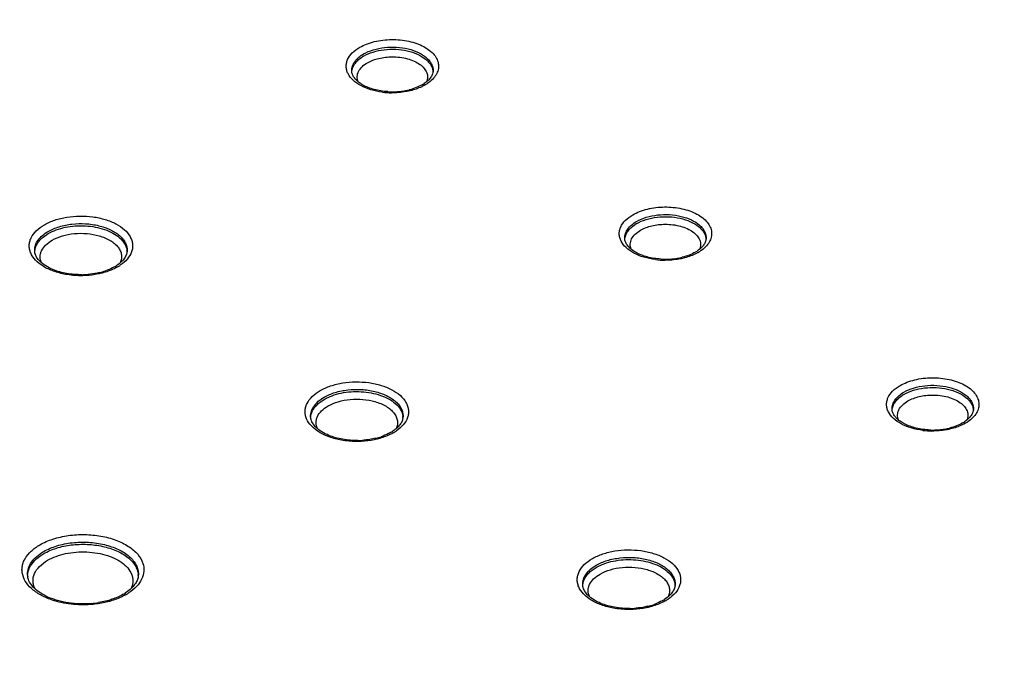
# Model space of a CAD drawing. Header units: inches. Extents: x 0 to 34, y 0 to 22.
# Tile 40 of 62: x 27.212 to 27.84, y 17.211 to 17.619. Entities that reach past the tile are written whole.
import ezdxf

# ---------------------------------------------------------------- set-up
doc = ezdxf.new("R2010")
doc.units = ezdxf.units.IN
doc.header["$LTSCALE"] = 1.87
doc.header["$MEASUREMENT"] = 0
doc.layers.get('0').update_dxf_attribs({"linetype": 'CONTINUOUS'})

msp = doc.modelspace()

# ---------------------------------------------------------------- linework, layer by layer
at = {"color": 7, "linetype": 'CONTINUOUS'}
for p, q in [((27.42371, 17.5847), (27.42356, 17.58598)), ((27.22671, 17.47987), (27.22993, 17.48207)), ((27.59795, 17.47776), (27.59779, 17.47904)), ((27.22141, 17.46985), (27.22127, 17.47119)), ((27.40278, 17.37399), (27.40599, 17.37619)), ((27.76853, 17.36871), (27.76837, 17.36999)), ((27.39748, 17.36397), (27.39733, 17.36531)), ((27.57641, 17.2667), (27.57962, 17.2689)), ((27.28142, 17.25417), (27.279, 17.25244)), ((27.57111, 17.25669), (27.57096, 17.25802))]:
    msp.add_line(p, q, dxfattribs=at)
for centre, radius, start, end in [((27.44264, 17.5755), 0.02295, 119.95788, 123.5749), ((27.4504, 17.61388), 0.04122, 279.23097, 283.87675), ((27.45735, 17.59666), 0.02257, 299.95606, 303.50665), ((27.45742, 17.5994), 0.02593, 299.95055, 303.88572), ((27.44951, 17.62236), 0.0504, 262.7672, 269.47255), ((27.44954, 17.61987), 0.04727, 266.39091, 270.65696), ((27.44954, 17.61955), 0.04695, 270.66008, 274.94158), ((27.44971, 17.61786), 0.04526, 274.91306, 279.28301), ((27.61688, 17.46856), 0.02295, 119.95788, 123.5749), ((27.27038, 17.47004), 0.00986, 2.61176, 6.66558), ((27.63159, 17.48972), 0.02257, 299.95606, 303.50665), ((27.63166, 17.49246), 0.02593, 299.95055, 303.88572), ((27.25942, 17.48333), 0.02588, 299.96736, 303.07238), ((27.2596, 17.4859), 0.02905, 299.95135, 303.84289), ((27.62375, 17.51542), 0.0504, 262.7672, 269.47255), ((27.62378, 17.51293), 0.04727, 266.39091, 270.65696), ((27.62378, 17.51261), 0.04695, 270.66008, 274.94158), ((27.62395, 17.51092), 0.04526, 274.91306, 279.28301), ((27.62464, 17.50694), 0.04122, 279.23097, 283.87675), ((27.25078, 17.5088), 0.053, 270.65933, 274.93685), ((27.25286, 17.498), 0.04199, 283.83643, 288.75559), ((27.78746, 17.35951), 0.02295, 119.95788, 123.5749), ((27.44645, 17.36416), 0.00986, 2.61176, 6.66558), ((27.80216, 17.38067), 0.02257, 299.95606, 303.50665), ((27.80223, 17.38341), 0.02593, 299.95055, 303.88572), ((27.43549, 17.37745), 0.02588, 299.96736, 303.07238), ((27.43567, 17.38002), 0.02905, 299.95135, 303.84289), ((27.79432, 17.40637), 0.0504, 262.7672, 269.47255), ((27.79435, 17.40388), 0.04727, 266.39091, 270.65696), ((27.79435, 17.40356), 0.04695, 270.66008, 274.94158), ((27.79452, 17.40187), 0.04526, 274.91306, 279.28301), ((27.79521, 17.39789), 0.04122, 279.23097, 283.87675), ((27.42685, 17.40292), 0.053, 270.65933, 274.93685), ((27.42893, 17.39212), 0.04199, 283.83643, 288.75559), ((27.22626, 17.26457), 0.00959, 181.28124, 189.28929), ((27.27553, 17.26323), 0.01188, 2.06371, 5.3687), ((27.62008, 17.25687), 0.00986, 2.61176, 6.66558), ((27.26212, 17.2789), 0.03138, 299.9787, 302.54679), ((27.2623, 17.28145), 0.03453, 299.96288, 303.35248), ((27.60912, 17.27016), 0.02588, 299.96736, 303.07238), ((27.6093, 17.27273), 0.02905, 299.95135, 303.84289), ((27.2523, 17.30642), 0.06081, 274.90082, 279.26715), ((27.60048, 17.29563), 0.053, 270.65933, 274.93685), ((27.60256, 17.28483), 0.04199, 283.83643, 288.75559)]:
    msp.add_arc(centre, radius, start, end, dxfattribs=at)
for points, knots in [([(27.77029, 17.87401), (27.86319, 17.81969), (28.04513, 17.70894), (28.30879, 17.53467), (28.55987, 17.35431), (28.72042, 17.22877), (28.79841, 17.16504)], [0, 0, 0, 0, 0.258253, 0.511042, 0.7583, 1, 1, 1, 1]), ([(27.76667, 17.86796), (27.85837, 17.81439), (28.03803, 17.70521), (28.29853, 17.5335), (28.54681, 17.35584), (28.70569, 17.23224), (28.78291, 17.1695)], [0, 0, 0, 0, 0.258131, 0.510879, 0.758177, 1, 1, 1, 1]), ([(28.69505, 17.21933), (28.55031, 17.33444), (28.24572, 17.55796), (27.92631, 17.75958), (27.76036, 17.8571)], [0, 0, 0, 0, 0.490013, 1, 1, 1, 1]), ([(28.6969, 17.22108), (28.55201, 17.33621), (28.24715, 17.55974), (27.92748, 17.76137), (27.76141, 17.85888)], [0, 0, 0, 0, 0.490049, 1, 1, 1, 1]), ([(27.73265, 17.85369), (27.89805, 17.75557), (28.2162, 17.55272), (28.51917, 17.3277), (28.66297, 17.21182)], [0, 0, 0, 0, 0.510123, 1, 1, 1, 1]), ([(28.67204, 17.22317), (28.53042, 17.33663), (28.23255, 17.55701), (27.92017, 17.75616), (27.75794, 17.85253)], [0, 0, 0, 0, 0.490237, 1, 1, 1, 1]), ([(27.75839, 17.85347), (27.92425, 17.75595), (28.24349, 17.55431), (28.54788, 17.33076), (28.69252, 17.21563)], [0, 0, 0, 0, 0.509982, 1, 1, 1, 1]), ([(27.42869, 17.601), (27.43008, 17.6018), (27.43312, 17.60323), (27.43984, 17.60531), (27.44899, 17.60638), (27.45817, 17.6055), (27.46501, 17.60357), (27.4695, 17.60162), (27.47328, 17.59922), (27.47622, 17.59642), (27.47822, 17.59331), (27.47914, 17.58997), (27.4789, 17.58658), (27.47752, 17.58332), (27.47513, 17.58033), (27.47304, 17.57866), (27.47188, 17.57788)], [0, 0, 0, 0, 0.06657, 0.138319, 0.291074, 0.44455, 0.517118, 0.584764, 0.646477, 0.701928, 0.751741, 0.797725, 0.842751, 0.890002, 0.941964, 1, 1, 1, 1]), ([(27.44316, 17.57235), (27.44067, 17.57267), (27.43593, 17.57365), (27.42953, 17.5762), (27.42445, 17.57965), (27.42151, 17.58327), (27.42031, 17.58637), (27.41997, 17.58868), (27.42017, 17.591), (27.4212, 17.59411), (27.42393, 17.59781), (27.42696, 17.6), (27.42869, 17.601)], [0, 0, 0, 0, 0.163275, 0.313133, 0.444936, 0.558178, 0.609635, 0.659198, 0.708543, 0.759383, 0.870552, 1, 1, 1, 1]), ([(27.43116, 17.59676), (27.4331, 17.59788), (27.43748, 17.59968), (27.44461, 17.6011), (27.45215, 17.60129), (27.45948, 17.60024), (27.46599, 17.59803), (27.47051, 17.59524), (27.47313, 17.59254), (27.47451, 17.59045), (27.47534, 17.58824), (27.47551, 17.58672), (27.4755, 17.58598)], [0, 0, 0, 0, 0.129004, 0.270912, 0.418308, 0.562741, 0.696288, 0.813218, 0.86498, 0.912629, 0.95714, 1, 1, 1, 1]), ([(27.43118, 17.59539), (27.43307, 17.59648), (27.43734, 17.59825), (27.44429, 17.59967), (27.45167, 17.59993), (27.45887, 17.59899), (27.46534, 17.59692), (27.4699, 17.59429), (27.47263, 17.59172), (27.47413, 17.58971), (27.47511, 17.58758), (27.4754, 17.58609), (27.47545, 17.58536)], [0, 0, 0, 0, 0.12785, 0.26843, 0.414738, 0.558722, 0.692733, 0.811014, 0.863611, 0.912041, 0.957077, 1, 1, 1, 1]), ([(27.42356, 17.58598), (27.42354, 17.58698), (27.42387, 17.58908), (27.42542, 17.592), (27.42791, 17.59465), (27.43, 17.5961), (27.43116, 17.59676)], [0, 0, 0, 0, 0.217806, 0.450614, 0.709765, 1, 1, 1, 1]), ([(27.42361, 17.5855), (27.42368, 17.58635), (27.42409, 17.58808), (27.42541, 17.59051), (27.4274, 17.59275), (27.42905, 17.59402), (27.42995, 17.59462)], [0, 0, 0, 0, 0.221699, 0.45772, 0.715826, 1, 1, 1, 1]), ([(27.43366, 17.59115), (27.43588, 17.59244), (27.44105, 17.59432), (27.44648, 17.59493), (27.44933, 17.59495)], [0, 0, 0, 0, 0.474422, 1, 1, 1, 1]), ([(27.44933, 17.59495), (27.45264, 17.59496), (27.45753, 17.59438), (27.46341, 17.59231), (27.46703, 17.59027), (27.46981, 17.5878), (27.47158, 17.58496), (27.47217, 17.58188), (27.47173, 17.57989), (27.47135, 17.57898)], [0, 0, 0, 0, 0.315361, 0.460771, 0.592485, 0.708887, 0.811432, 0.905562, 1, 1, 1, 1]), ([(27.42767, 17.57904), (27.42726, 17.58006), (27.42683, 17.58233), (27.4278, 17.58577), (27.43019, 17.58884), (27.4324, 17.59043), (27.43366, 17.59115)], [0, 0, 0, 0, 0.224614, 0.451831, 0.706152, 1, 1, 1, 1]), ([(27.44656, 17.57269), (27.44366, 17.57287), (27.43942, 17.57352), (27.43419, 17.57523), (27.43083, 17.57679), (27.42804, 17.57862), (27.42589, 17.58057), (27.42442, 17.58259), (27.42386, 17.58402), (27.42371, 17.5847)], [0, 0, 0, 0, 0.319759, 0.468254, 0.60492, 0.727327, 0.833768, 0.92351, 1, 1, 1, 1]), ([(27.4755, 17.58598), (27.47548, 17.58531), (27.47522, 17.58388), (27.47412, 17.58177), (27.47229, 17.57967), (27.4707, 17.57844), (27.4698, 17.57785)], [0, 0, 0, 0, 0.194021, 0.418161, 0.68531, 1, 1, 1, 1]), ([(27.46862, 17.57711), (27.46738, 17.5764), (27.46466, 17.57513), (27.4618, 17.57424), (27.46028, 17.57387)], [0, 0, 0, 0, 0.476274, 1, 1, 1, 1]), ([(27.47037, 17.57694), (27.46968, 17.57654), (27.46669, 17.57498), (27.46348, 17.5739), (27.46098, 17.57329)], [0, 0, 0, 0, 0.235521, 1, 1, 1, 1]), ([(27.46098, 17.57329), (27.46003, 17.57306), (27.4561, 17.57224), (27.45207, 17.57193), (27.44905, 17.57195)], [0, 0, 0, 0, 0.244403, 1, 1, 1, 1]), ([(27.60293, 17.49406), (27.60432, 17.49487), (27.60735, 17.49629), (27.61408, 17.49837), (27.62323, 17.49944), (27.63241, 17.49856), (27.63925, 17.49663), (27.64373, 17.49469), (27.64752, 17.49228), (27.65046, 17.48948), (27.65245, 17.48637), (27.65337, 17.48304), (27.65313, 17.47964), (27.65176, 17.47639), (27.64937, 17.47339), (27.64728, 17.47172), (27.64611, 17.47094)], [0, 0, 0, 0, 0.06657, 0.138319, 0.291074, 0.44455, 0.517118, 0.584764, 0.646477, 0.701928, 0.751741, 0.797725, 0.842751, 0.890002, 0.941964, 1, 1, 1, 1]), ([(27.22743, 17.48768), (27.22953, 17.48889), (27.23421, 17.49092), (27.24187, 17.49276), (27.25008, 17.49346), (27.25834, 17.49296), (27.26614, 17.4913), (27.27299, 17.48856), (27.2785, 17.48491), (27.28121, 17.48175), (27.28214, 17.4801)], [0, 0, 0, 0, 0.121851, 0.255124, 0.394878, 0.535225, 0.670219, 0.794583, 0.904726, 1, 1, 1, 1]), ([(27.6174, 17.46542), (27.61491, 17.46574), (27.61017, 17.46671), (27.60377, 17.46927), (27.59869, 17.47271), (27.59575, 17.47634), (27.59455, 17.47943), (27.59421, 17.48174), (27.59441, 17.48406), (27.59543, 17.48718), (27.59816, 17.49087), (27.6012, 17.49307), (27.60293, 17.49406)], [0, 0, 0, 0, 0.163275, 0.313133, 0.444936, 0.558178, 0.609635, 0.659198, 0.708543, 0.759383, 0.870552, 1, 1, 1, 1]), ([(27.6054, 17.48983), (27.60733, 17.49094), (27.61171, 17.49275), (27.61885, 17.49416), (27.62639, 17.49436), (27.63372, 17.4933), (27.64023, 17.49109), (27.64475, 17.4883), (27.64737, 17.48561), (27.64875, 17.48351), (27.64958, 17.4813), (27.64975, 17.47978), (27.64973, 17.47904)], [0, 0, 0, 0, 0.129004, 0.270912, 0.418308, 0.562741, 0.696288, 0.813218, 0.86498, 0.912629, 0.95714, 1, 1, 1, 1]), ([(27.60542, 17.48845), (27.60731, 17.48954), (27.61157, 17.49131), (27.61853, 17.49274), (27.6259, 17.49299), (27.63311, 17.49205), (27.63958, 17.48999), (27.64414, 17.48735), (27.64687, 17.48478), (27.64837, 17.48277), (27.64935, 17.48064), (27.64964, 17.47916), (27.64969, 17.47843)], [0, 0, 0, 0, 0.12785, 0.26843, 0.414738, 0.558722, 0.692733, 0.811014, 0.863611, 0.912041, 0.957077, 1, 1, 1, 1]), ([(27.24089, 17.45603), (27.23829, 17.4565), (27.23337, 17.45777), (27.22682, 17.4608), (27.22174, 17.4647), (27.21893, 17.4687), (27.21789, 17.47205), (27.21768, 17.47453), (27.21803, 17.47701), (27.21927, 17.48033), (27.22229, 17.48425), (27.22558, 17.48661), (27.22743, 17.48768)], [0, 0, 0, 0, 0.162233, 0.309907, 0.439384, 0.55129, 0.602724, 0.652748, 0.702965, 0.754937, 0.868586, 1, 1, 1, 1]), ([(27.22991, 17.48344), (27.2321, 17.48471), (27.23706, 17.48675), (27.24515, 17.48837), (27.25371, 17.48859), (27.26204, 17.4874), (27.26945, 17.48489), (27.27459, 17.48172), (27.27758, 17.47865), (27.27915, 17.47627), (27.28009, 17.47376), (27.28028, 17.47203), (27.28026, 17.47119)], [0, 0, 0, 0, 0.128649, 0.270296, 0.417582, 0.562078, 0.695833, 0.813011, 0.864868, 0.912586, 0.957128, 1, 1, 1, 1]), ([(27.22993, 17.48207), (27.23153, 17.483), (27.23509, 17.4846), (27.24088, 17.48621), (27.24715, 17.48706), (27.25358, 17.48711), (27.25989, 17.48636), (27.26578, 17.48483), (27.27096, 17.48261), (27.27397, 17.48061), (27.27525, 17.4795)], [0, 0, 0, 0, 0.116708, 0.243469, 0.376857, 0.512797, 0.646918, 0.775015, 0.893521, 1, 1, 1, 1]), ([(27.59779, 17.47904), (27.59777, 17.48004), (27.5981, 17.48214), (27.59966, 17.48507), (27.60215, 17.48771), (27.60424, 17.48916), (27.6054, 17.48983)], [0, 0, 0, 0, 0.217806, 0.450614, 0.709765, 1, 1, 1, 1]), ([(27.59785, 17.47857), (27.59792, 17.47941), (27.59833, 17.48114), (27.59965, 17.48357), (27.60164, 17.48581), (27.60328, 17.48709), (27.60419, 17.48769)], [0, 0, 0, 0, 0.221699, 0.45772, 0.715826, 1, 1, 1, 1]), ([(27.6079, 17.48421), (27.61012, 17.4855), (27.61529, 17.48739), (27.62072, 17.48799), (27.62357, 17.48801)], [0, 0, 0, 0, 0.474422, 1, 1, 1, 1]), ([(27.62357, 17.48801), (27.62688, 17.48803), (27.63176, 17.48745), (27.63765, 17.48537), (27.64127, 17.48333), (27.64404, 17.48086), (27.64582, 17.47802), (27.64641, 17.47495), (27.64597, 17.47296), (27.64559, 17.47204)], [0, 0, 0, 0, 0.315361, 0.460771, 0.592485, 0.708887, 0.811432, 0.905562, 1, 1, 1, 1]), ([(25.97694, 17.4852), (26.11199, 17.39611), (26.38998, 17.22214), (26.82365, 16.97709), (27.27837, 16.74514), (27.59128, 16.60125), (27.75085, 16.53155)], [0, 0, 0, 0, 0.240709, 0.487728, 0.740909, 1, 1, 1, 1]), ([(27.22127, 17.47119), (27.22124, 17.47233), (27.22162, 17.47471), (27.22338, 17.47804), (27.22621, 17.48104), (27.22859, 17.48269), (27.22991, 17.48344)], [0, 0, 0, 0, 0.21801, 0.450888, 0.710025, 1, 1, 1, 1]), ([(27.22132, 17.4707), (27.22137, 17.47153), (27.22171, 17.47321), (27.22282, 17.47562), (27.22451, 17.47789), (27.22593, 17.47923), (27.22671, 17.47987)], [0, 0, 0, 0, 0.227338, 0.465685, 0.721822, 1, 1, 1, 1]), ([(27.2324, 17.47783), (27.23444, 17.47901), (27.23909, 17.48088), (27.24665, 17.48227), (27.2546, 17.4823), (27.25986, 17.48137), (27.26237, 17.48064)], [0, 0, 0, 0, 0.229704, 0.483137, 0.74549, 1, 1, 1, 1]), ([(27.26237, 17.48064), (27.26484, 17.47993), (27.26835, 17.47852), (27.27226, 17.47577), (27.27447, 17.47353), (27.276, 17.47108), (27.27678, 17.46849), (27.27676, 17.46584), (27.27623, 17.46417), (27.27586, 17.46337)], [0, 0, 0, 0, 0.310408, 0.447983, 0.572827, 0.686285, 0.791779, 0.894403, 1, 1, 1, 1]), ([(27.28214, 17.4801), (27.28257, 17.47935), (27.28327, 17.4778), (27.2838, 17.47533), (27.28377, 17.47284), (27.28298, 17.46949), (27.28046, 17.46542), (27.27748, 17.46292), (27.27578, 17.46178)], [0, 0, 0, 0, 0.120399, 0.23566, 0.349191, 0.464692, 0.713223, 1, 1, 1, 1]), ([(27.60191, 17.4721), (27.6015, 17.47312), (27.60107, 17.47539), (27.60204, 17.47884), (27.60443, 17.4819), (27.60664, 17.48349), (27.6079, 17.48421)], [0, 0, 0, 0, 0.224614, 0.451831, 0.706152, 1, 1, 1, 1]), ([(27.74786, 16.52494), (27.58917, 16.59436), (27.27796, 16.73765), (26.82564, 16.96855), (26.39413, 17.21244), (26.11745, 17.38555), (25.98302, 17.47419)], [0, 0, 0, 0, 0.259016, 0.512168, 0.75921, 1, 1, 1, 1]), ([(27.22569, 17.46331), (27.22541, 17.46393), (27.22495, 17.4652), (27.22472, 17.46721), (27.22495, 17.46921), (27.22588, 17.47189), (27.22828, 17.47507), (27.23091, 17.47697), (27.2324, 17.47783)], [0, 0, 0, 0, 0.11573, 0.227637, 0.339463, 0.454876, 0.707263, 1, 1, 1, 1]), ([(27.27525, 17.4795), (27.27657, 17.47836), (27.27831, 17.47643), (27.27972, 17.47345), (27.28008, 17.47193), (27.28017, 17.47118)], [0, 0, 0, 0, 0.530874, 0.770925, 1, 1, 1, 1]), ([(27.6208, 17.46575), (27.6179, 17.46593), (27.61366, 17.46659), (27.60843, 17.46829), (27.60506, 17.46986), (27.60228, 17.47168), (27.60012, 17.47364), (27.59866, 17.47566), (27.5981, 17.47708), (27.59795, 17.47776)], [0, 0, 0, 0, 0.319759, 0.468254, 0.60492, 0.727327, 0.833768, 0.92351, 1, 1, 1, 1]), ([(27.64973, 17.47904), (27.64972, 17.47837), (27.64946, 17.47694), (27.64836, 17.47483), (27.64653, 17.47273), (27.64494, 17.4715), (27.64404, 17.47091)], [0, 0, 0, 0, 0.194021, 0.418161, 0.68531, 1, 1, 1, 1]), ([(27.23293, 17.45907), (27.23135, 17.45973), (27.22847, 17.46116), (27.22492, 17.46384), (27.22249, 17.46673), (27.22161, 17.46886), (27.22141, 17.46985)], [0, 0, 0, 0, 0.314598, 0.587017, 0.812948, 1, 1, 1, 1]), ([(27.28026, 17.47119), (27.28025, 17.47039), (27.27993, 17.46868), (27.27862, 17.46619), (27.27646, 17.46375), (27.2746, 17.46233), (27.27355, 17.46164)], [0, 0, 0, 0, 0.197334, 0.422834, 0.688903, 1, 1, 1, 1]), ([(27.64285, 17.47017), (27.64162, 17.46946), (27.6389, 17.4682), (27.63604, 17.4673), (27.63452, 17.46693)], [0, 0, 0, 0, 0.476274, 1, 1, 1, 1]), ([(27.6446, 17.47), (27.64392, 17.4696), (27.64093, 17.46805), (27.63772, 17.46696), (27.63522, 17.46635)], [0, 0, 0, 0, 0.235521, 1, 1, 1, 1]), ([(27.2741, 17.46073), (27.27339, 17.46032), (27.27031, 17.4587), (27.267, 17.45754), (27.26442, 17.45686)], [0, 0, 0, 0, 0.236265, 1, 1, 1, 1]), ([(27.27235, 17.46091), (27.2719, 17.46065), (27.26998, 17.45961), (27.26794, 17.45878), (27.26636, 17.45824)], [0, 0, 0, 0, 0.236642, 1, 1, 1, 1]), ([(27.63522, 17.46635), (27.63427, 17.46612), (27.63034, 17.46531), (27.62631, 17.46499), (27.62328, 17.46502)], [0, 0, 0, 0, 0.244403, 1, 1, 1, 1]), ([(27.25139, 17.4558), (27.24814, 17.45576), (27.24184, 17.45625), (27.23573, 17.45792), (27.23293, 17.45907)], [0, 0, 0, 0, 0.518467, 1, 1, 1, 1]), ([(27.25372, 17.45523), (27.25264, 17.45517), (27.24835, 17.45507), (27.24405, 17.45545), (27.24089, 17.45603)], [0, 0, 0, 0, 0.25193, 1, 1, 1, 1]), ([(27.26442, 17.45686), (27.26357, 17.45664), (27.26005, 17.45582), (27.25645, 17.45537), (27.25372, 17.45523)], [0, 0, 0, 0, 0.244069, 1, 1, 1, 1]), ([(27.2629, 17.45723), (27.2623, 17.45708), (27.2598, 17.45652), (27.25727, 17.45616), (27.25534, 17.45599)], [0, 0, 0, 0, 0.24471, 1, 1, 1, 1]), ([(27.4035, 17.3818), (27.40559, 17.38301), (27.41028, 17.38504), (27.41794, 17.38688), (27.42615, 17.38758), (27.43441, 17.38708), (27.4422, 17.38542), (27.44906, 17.38268), (27.45457, 17.37903), (27.45728, 17.37587), (27.45821, 17.37422)], [0, 0, 0, 0, 0.121851, 0.255124, 0.394878, 0.535225, 0.670219, 0.794583, 0.904726, 1, 1, 1, 1]), ([(27.7735, 17.38501), (27.77489, 17.38582), (27.77793, 17.38724), (27.78466, 17.38932), (27.7938, 17.39039), (27.80298, 17.38951), (27.80982, 17.38758), (27.81431, 17.38563), (27.81809, 17.38323), (27.82104, 17.38043), (27.82303, 17.37732), (27.82395, 17.37399), (27.82371, 17.37059), (27.82234, 17.36733), (27.81994, 17.36434), (27.81785, 17.36267), (27.81669, 17.36189)], [0, 0, 0, 0, 0.06657, 0.138319, 0.291074, 0.44455, 0.517118, 0.584764, 0.646477, 0.701928, 0.751741, 0.797725, 0.842751, 0.890002, 0.941964, 1, 1, 1, 1]), ([(27.41696, 17.35015), (27.41436, 17.35062), (27.40944, 17.35189), (27.40289, 17.35492), (27.39781, 17.35882), (27.395, 17.36282), (27.39395, 17.36617), (27.39375, 17.36865), (27.3941, 17.37113), (27.39534, 17.37445), (27.39836, 17.37837), (27.40164, 17.38073), (27.4035, 17.3818)], [0, 0, 0, 0, 0.162233, 0.309907, 0.439384, 0.55129, 0.602724, 0.652748, 0.702965, 0.754937, 0.868586, 1, 1, 1, 1]), ([(27.40597, 17.37756), (27.40816, 17.37883), (27.41313, 17.38087), (27.42122, 17.38249), (27.42978, 17.38271), (27.43811, 17.38152), (27.44552, 17.37901), (27.45065, 17.37584), (27.45364, 17.37277), (27.45522, 17.37039), (27.45616, 17.36788), (27.45635, 17.36615), (27.45633, 17.36531)], [0, 0, 0, 0, 0.128649, 0.270296, 0.417582, 0.562078, 0.695833, 0.813011, 0.864868, 0.912586, 0.957128, 1, 1, 1, 1]), ([(27.40599, 17.37619), (27.4076, 17.37711), (27.41115, 17.37872), (27.41695, 17.38033), (27.42321, 17.38118), (27.42965, 17.38123), (27.43596, 17.38048), (27.44185, 17.37895), (27.44703, 17.37673), (27.45004, 17.37473), (27.45132, 17.37362)], [0, 0, 0, 0, 0.116708, 0.243469, 0.376857, 0.512797, 0.646918, 0.775015, 0.893521, 1, 1, 1, 1]), ([(27.78798, 17.35637), (27.78549, 17.35668), (27.78074, 17.35766), (27.77434, 17.36021), (27.76926, 17.36366), (27.76633, 17.36729), (27.76512, 17.37038), (27.76478, 17.37269), (27.76499, 17.37501), (27.76601, 17.37812), (27.76874, 17.38182), (27.77177, 17.38402), (27.7735, 17.38501)], [0, 0, 0, 0, 0.163275, 0.313133, 0.444936, 0.558178, 0.609635, 0.659198, 0.708543, 0.759383, 0.870552, 1, 1, 1, 1]), ([(27.76837, 17.36999), (27.76835, 17.37099), (27.76868, 17.37309), (27.77023, 17.37602), (27.77272, 17.37866), (27.77482, 17.38011), (27.77597, 17.38078)], [0, 0, 0, 0, 0.217806, 0.450614, 0.709765, 1, 1, 1, 1]), ([(27.77597, 17.38078), (27.77791, 17.38189), (27.78229, 17.3837), (27.78943, 17.38511), (27.79697, 17.3853), (27.8043, 17.38425), (27.81081, 17.38204), (27.81532, 17.37925), (27.81795, 17.37656), (27.81933, 17.37446), (27.82016, 17.37225), (27.82032, 17.37073), (27.82031, 17.36999)], [0, 0, 0, 0, 0.129004, 0.270912, 0.418308, 0.562741, 0.696288, 0.813218, 0.86498, 0.912629, 0.95714, 1, 1, 1, 1]), ([(27.776, 17.3794), (27.77788, 17.38049), (27.78215, 17.38226), (27.78911, 17.38369), (27.79648, 17.38394), (27.80369, 17.383), (27.81016, 17.38094), (27.81471, 17.3783), (27.81745, 17.37573), (27.81894, 17.37372), (27.81992, 17.37159), (27.82022, 17.3701), (27.82026, 17.36937)], [0, 0, 0, 0, 0.12785, 0.26843, 0.414738, 0.558722, 0.692733, 0.811014, 0.863611, 0.912041, 0.957077, 1, 1, 1, 1]), ([(27.39733, 17.36531), (27.39731, 17.36645), (27.39769, 17.36883), (27.39945, 17.37216), (27.40228, 17.37516), (27.40466, 17.37681), (27.40597, 17.37756)], [0, 0, 0, 0, 0.21801, 0.450888, 0.710025, 1, 1, 1, 1]), ([(27.39739, 17.36482), (27.39744, 17.36565), (27.39777, 17.36733), (27.39888, 17.36974), (27.40057, 17.37201), (27.402, 17.37335), (27.40278, 17.37399)], [0, 0, 0, 0, 0.227338, 0.465685, 0.721822, 1, 1, 1, 1]), ([(27.40847, 17.37195), (27.41051, 17.37313), (27.41516, 17.375), (27.42272, 17.37639), (27.43066, 17.37642), (27.43592, 17.37549), (27.43843, 17.37476)], [0, 0, 0, 0, 0.229704, 0.483137, 0.74549, 1, 1, 1, 1]), ([(27.43843, 17.37476), (27.44091, 17.37405), (27.44442, 17.37264), (27.44833, 17.36989), (27.45054, 17.36765), (27.45206, 17.3652), (27.45285, 17.36261), (27.45283, 17.35996), (27.4523, 17.35829), (27.45193, 17.35749)], [0, 0, 0, 0, 0.310408, 0.447983, 0.572827, 0.686285, 0.791779, 0.894403, 1, 1, 1, 1]), ([(27.45132, 17.37362), (27.45264, 17.37248), (27.45438, 17.37055), (27.45579, 17.36756), (27.45615, 17.36605), (27.45624, 17.3653)], [0, 0, 0, 0, 0.530874, 0.770925, 1, 1, 1, 1]), ([(27.45821, 17.37422), (27.45864, 17.37347), (27.45933, 17.37192), (27.45987, 17.36945), (27.45984, 17.36696), (27.45904, 17.36361), (27.45653, 17.35954), (27.45355, 17.35704), (27.45184, 17.3559)], [0, 0, 0, 0, 0.120399, 0.23566, 0.349191, 0.464692, 0.713223, 1, 1, 1, 1]), ([(27.76843, 17.36952), (27.7685, 17.37036), (27.7689, 17.37209), (27.77022, 17.37452), (27.77221, 17.37676), (27.77386, 17.37804), (27.77476, 17.37864)], [0, 0, 0, 0, 0.221699, 0.45772, 0.715826, 1, 1, 1, 1]), ([(27.77249, 17.36305), (27.77207, 17.36407), (27.77164, 17.36634), (27.77261, 17.36979), (27.775, 17.37285), (27.77722, 17.37444), (27.77847, 17.37516)], [0, 0, 0, 0, 0.224614, 0.451831, 0.706152, 1, 1, 1, 1]), ([(27.77847, 17.37516), (27.7807, 17.37645), (27.78587, 17.37833), (27.7913, 17.37894), (27.79415, 17.37896)], [0, 0, 0, 0, 0.474422, 1, 1, 1, 1]), ([(27.79415, 17.37896), (27.79746, 17.37897), (27.80234, 17.3784), (27.80822, 17.37632), (27.81185, 17.37428), (27.81462, 17.37181), (27.81639, 17.36897), (27.81699, 17.3659), (27.81655, 17.36391), (27.81617, 17.36299)], [0, 0, 0, 0, 0.315361, 0.460771, 0.592485, 0.708887, 0.811432, 0.905562, 1, 1, 1, 1]), ([(27.40176, 17.35743), (27.40147, 17.35805), (27.40102, 17.35932), (27.40079, 17.36133), (27.40101, 17.36333), (27.40195, 17.36601), (27.40434, 17.36919), (27.40698, 17.37109), (27.40847, 17.37195)], [0, 0, 0, 0, 0.11573, 0.227637, 0.339463, 0.454876, 0.707263, 1, 1, 1, 1]), ([(27.79138, 17.3567), (27.78848, 17.35688), (27.78424, 17.35754), (27.77901, 17.35924), (27.77564, 17.3608), (27.77285, 17.36263), (27.7707, 17.36459), (27.76923, 17.36661), (27.76868, 17.36803), (27.76853, 17.36871)], [0, 0, 0, 0, 0.319759, 0.468254, 0.60492, 0.727327, 0.833768, 0.92351, 1, 1, 1, 1]), ([(27.82031, 17.36999), (27.82029, 17.36932), (27.82003, 17.36789), (27.81893, 17.36578), (27.81711, 17.36368), (27.81552, 17.36245), (27.81462, 17.36186)], [0, 0, 0, 0, 0.194021, 0.418161, 0.68531, 1, 1, 1, 1]), ([(27.409, 17.35319), (27.40742, 17.35385), (27.40454, 17.35528), (27.40099, 17.35796), (27.39855, 17.36085), (27.39768, 17.36298), (27.39748, 17.36397)], [0, 0, 0, 0, 0.314598, 0.587017, 0.812948, 1, 1, 1, 1]), ([(27.45633, 17.36531), (27.45632, 17.36451), (27.456, 17.3628), (27.45469, 17.36031), (27.45253, 17.35787), (27.45067, 17.35645), (27.44961, 17.35576)], [0, 0, 0, 0, 0.197334, 0.422834, 0.688903, 1, 1, 1, 1]), ([(27.81343, 17.36112), (27.8122, 17.36041), (27.80948, 17.35914), (27.80661, 17.35825), (27.8051, 17.35788)], [0, 0, 0, 0, 0.476274, 1, 1, 1, 1]), ([(27.81518, 17.36095), (27.81449, 17.36055), (27.81151, 17.359), (27.80829, 17.35791), (27.80579, 17.3573)], [0, 0, 0, 0, 0.235521, 1, 1, 1, 1]), ([(27.45017, 17.35485), (27.44946, 17.35444), (27.44637, 17.35282), (27.44306, 17.35166), (27.44049, 17.35098)], [0, 0, 0, 0, 0.236265, 1, 1, 1, 1]), ([(27.44842, 17.35503), (27.44797, 17.35477), (27.44604, 17.35373), (27.44401, 17.3529), (27.44243, 17.35236)], [0, 0, 0, 0, 0.236642, 1, 1, 1, 1]), ([(27.80579, 17.3573), (27.80484, 17.35707), (27.80091, 17.35625), (27.79689, 17.35594), (27.79386, 17.35597)], [0, 0, 0, 0, 0.244403, 1, 1, 1, 1]), ([(27.42746, 17.34992), (27.4242, 17.34988), (27.41791, 17.35037), (27.4118, 17.35204), (27.409, 17.35319)], [0, 0, 0, 0, 0.518467, 1, 1, 1, 1]), ([(27.42979, 17.34935), (27.42871, 17.34929), (27.42442, 17.34919), (27.42012, 17.34957), (27.41696, 17.35015)], [0, 0, 0, 0, 0.25193, 1, 1, 1, 1]), ([(27.44049, 17.35098), (27.43964, 17.35076), (27.43612, 17.34994), (27.43252, 17.34949), (27.42979, 17.34935)], [0, 0, 0, 0, 0.244069, 1, 1, 1, 1]), ([(27.43897, 17.35135), (27.43836, 17.3512), (27.43587, 17.35064), (27.43333, 17.35028), (27.43141, 17.35011)], [0, 0, 0, 0, 0.24471, 1, 1, 1, 1]), ([(27.22456, 17.28329), (27.2272, 17.28481), (27.23313, 17.28733), (27.24282, 17.28949), (27.25316, 17.29012), (27.26343, 17.28916), (27.27291, 17.28668), (27.27985, 17.28336), (27.28434, 17.28004), (27.28777, 17.27665), (27.28962, 17.27359), (27.29029, 17.27147)], [0, 0, 0, 0, 0.124622, 0.261329, 0.404261, 0.546552, 0.681436, 0.803278, 0.858322, 0.909249, 1, 1, 1, 1]), ([(27.22703, 17.27905), (27.22966, 17.28057), (27.23562, 17.28302), (27.24532, 17.28495), (27.25559, 17.28522), (27.26558, 17.28379), (27.27446, 17.28079), (27.28062, 17.27698), (27.28421, 17.2733), (27.28609, 17.27045), (27.28723, 17.26744), (27.28746, 17.26536), (27.28743, 17.26435)], [0, 0, 0, 0, 0.128664, 0.270329, 0.41762, 0.562113, 0.695873, 0.813045, 0.864892, 0.912596, 0.957136, 1, 1, 1, 1]), ([(27.234, 17.24753), (27.23142, 17.24831), (27.22663, 17.25016), (27.22045, 17.25399), (27.2159, 17.25859), (27.21368, 17.26305), (27.2131, 17.26666), (27.21322, 17.26932), (27.21389, 17.27196), (27.21552, 17.27547), (27.21897, 17.27959), (27.22255, 17.28213), (27.22456, 17.28329)], [0, 0, 0, 0, 0.158015, 0.299844, 0.424203, 0.533909, 0.585774, 0.637225, 0.689655, 0.744316, 0.863681, 1, 1, 1, 1]), ([(27.21667, 17.26435), (27.21664, 17.26572), (27.2171, 17.26858), (27.21921, 17.27257), (27.2226, 17.27617), (27.22546, 17.27814), (27.22703, 17.27905)], [0, 0, 0, 0, 0.217985, 0.450882, 0.709983, 1, 1, 1, 1]), ([(27.22705, 17.27767), (27.2296, 17.27914), (27.23536, 17.28154), (27.24475, 17.28349), (27.25473, 17.28387), (27.2645, 17.28264), (27.27331, 17.27989), (27.27954, 17.27636), (27.28332, 17.27292), (27.28541, 17.27021), (27.28681, 17.26735), (27.28726, 17.26533), (27.28736, 17.26434)], [0, 0, 0, 0, 0.127295, 0.267282, 0.41313, 0.556951, 0.691213, 0.810083, 0.86303, 0.91176, 0.95702, 1, 1, 1, 1]), ([(27.22953, 17.27344), (27.23123, 17.27442), (27.23499, 17.27613), (27.24112, 17.27785), (27.24774, 17.2788), (27.25456, 17.27891), (27.26128, 17.27818), (27.26758, 17.27665), (27.27318, 17.27439), (27.27647, 17.27233), (27.27789, 17.27119)], [0, 0, 0, 0, 0.116217, 0.242274, 0.374963, 0.510358, 0.644279, 0.772693, 0.892105, 1, 1, 1, 1]), ([(27.57713, 17.27451), (27.57922, 17.27572), (27.58391, 17.27775), (27.59156, 17.27959), (27.59978, 17.28029), (27.60804, 17.27979), (27.61583, 17.27813), (27.62269, 17.27539), (27.62819, 17.27174), (27.63091, 17.26858), (27.63184, 17.26694)], [0, 0, 0, 0, 0.121851, 0.255124, 0.394878, 0.535225, 0.670219, 0.794583, 0.904726, 1, 1, 1, 1]), ([(27.21672, 17.26387), (27.21676, 17.26468), (27.21702, 17.26634), (27.21825, 17.26962), (27.21987, 17.27182), (27.22114, 17.27314)], [0, 0, 0, 0, 0.233781, 0.475435, 1, 1, 1, 1]), ([(27.22158, 17.25507), (27.22117, 17.25584), (27.22052, 17.25744), (27.22011, 17.25996), (27.2203, 17.26249), (27.22138, 17.2659), (27.22434, 17.26995), (27.22765, 17.27235), (27.22953, 17.27344)], [0, 0, 0, 0, 0.11718, 0.229685, 0.341399, 0.456315, 0.707416, 1, 1, 1, 1]), ([(27.22114, 17.27314), (27.22154, 17.27356), (27.22334, 17.27529), (27.22541, 17.27672), (27.22705, 17.27767)], [0, 0, 0, 0, 0.235894, 1, 1, 1, 1]), ([(27.59059, 17.24286), (27.58798, 17.24333), (27.58307, 17.24461), (27.57652, 17.24763), (27.57144, 17.25154), (27.56863, 17.25553), (27.56758, 17.25888), (27.56737, 17.26137), (27.56773, 17.26384), (27.56897, 17.26716), (27.57199, 17.27108), (27.57527, 17.27344), (27.57713, 17.27451)], [0, 0, 0, 0, 0.162233, 0.309907, 0.439384, 0.55129, 0.602724, 0.652748, 0.702965, 0.754937, 0.868586, 1, 1, 1, 1]), ([(27.5796, 17.27027), (27.58179, 17.27154), (27.58676, 17.27359), (27.59485, 17.2752), (27.60341, 17.27542), (27.61174, 17.27423), (27.61914, 17.27172), (27.62428, 17.26855), (27.62727, 17.26549), (27.62885, 17.2631), (27.62979, 17.26059), (27.62998, 17.25886), (27.62996, 17.25802)], [0, 0, 0, 0, 0.128649, 0.270296, 0.417582, 0.562078, 0.695833, 0.813011, 0.864868, 0.912586, 0.957128, 1, 1, 1, 1]), ([(27.57962, 17.2689), (27.58123, 17.26983), (27.58478, 17.27143), (27.59058, 17.27304), (27.59684, 17.27389), (27.60328, 17.27394), (27.60959, 17.27319), (27.61547, 17.27166), (27.62066, 17.26945), (27.62366, 17.26744), (27.62495, 17.26633)], [0, 0, 0, 0, 0.116708, 0.243469, 0.376857, 0.512797, 0.646918, 0.775015, 0.893521, 1, 1, 1, 1]), ([(27.27789, 17.27119), (27.27922, 17.27012), (27.28153, 17.26783), (27.28371, 17.26366), (27.28414, 17.25921), (27.28323, 17.25642), (27.28256, 17.25514)], [0, 0, 0, 0, 0.281388, 0.529962, 0.761818, 1, 1, 1, 1]), ([(27.29029, 17.27147), (27.29081, 17.26986), (27.29125, 17.26637), (27.28974, 17.26113), (27.28629, 17.25637), (27.28309, 17.2538), (27.28129, 17.25261)], [0, 0, 0, 0, 0.226287, 0.456755, 0.710998, 1, 1, 1, 1]), ([(27.57096, 17.25802), (27.57094, 17.25916), (27.57132, 17.26154), (27.57308, 17.26487), (27.57591, 17.26787), (27.57829, 17.26952), (27.5796, 17.27027)], [0, 0, 0, 0, 0.21801, 0.450888, 0.710025, 1, 1, 1, 1]), ([(27.57101, 17.25754), (27.57107, 17.25836), (27.5714, 17.26004), (27.57251, 17.26245), (27.5742, 17.26472), (27.57563, 17.26606), (27.57641, 17.2667)], [0, 0, 0, 0, 0.227338, 0.465685, 0.721822, 1, 1, 1, 1]), ([(27.5821, 17.26466), (27.58414, 17.26584), (27.58879, 17.26772), (27.59635, 17.2691), (27.60429, 17.26913), (27.60955, 17.2682), (27.61206, 17.26747)], [0, 0, 0, 0, 0.229704, 0.483137, 0.74549, 1, 1, 1, 1]), ([(27.61206, 17.26747), (27.61454, 17.26676), (27.61805, 17.26535), (27.62196, 17.2626), (27.62417, 17.26036), (27.62569, 17.25791), (27.62648, 17.25532), (27.62645, 17.25267), (27.62593, 17.251), (27.62556, 17.2502)], [0, 0, 0, 0, 0.310408, 0.447983, 0.572827, 0.686285, 0.791779, 0.894403, 1, 1, 1, 1]), ([(27.62495, 17.26633), (27.62627, 17.26519), (27.62801, 17.26326), (27.62942, 17.26028), (27.62978, 17.25876), (27.62987, 17.25801)], [0, 0, 0, 0, 0.530874, 0.770925, 1, 1, 1, 1]), ([(27.63184, 17.26694), (27.63226, 17.26618), (27.63296, 17.26463), (27.6335, 17.26217), (27.63347, 17.25968), (27.63267, 17.25632), (27.63016, 17.25225), (27.62718, 17.24975), (27.62547, 17.24861)], [0, 0, 0, 0, 0.120399, 0.23566, 0.349191, 0.464692, 0.713223, 1, 1, 1, 1]), ([(27.25749, 17.24584), (27.25504, 17.24562), (27.25013, 17.24549), (27.24288, 17.24613), (27.23603, 17.24757), (27.22987, 17.24974), (27.22466, 17.25253), (27.22064, 17.25576), (27.21792, 17.25926), (27.21699, 17.26181), (27.2168, 17.26302)], [0, 0, 0, 0, 0.155829, 0.310481, 0.459338, 0.598102, 0.722983, 0.831486, 0.922611, 1, 1, 1, 1]), ([(27.28743, 17.26435), (27.28742, 17.2635), (27.28713, 17.26171), (27.28596, 17.25908), (27.28404, 17.25648), (27.28236, 17.25492), (27.28142, 17.25417)], [0, 0, 0, 0, 0.209768, 0.440293, 0.701965, 1, 1, 1, 1]), ([(27.57539, 17.25015), (27.5751, 17.25076), (27.57465, 17.25204), (27.57441, 17.25404), (27.57464, 17.25604), (27.57558, 17.25873), (27.57797, 17.2619), (27.5806, 17.2638), (27.5821, 17.26466)], [0, 0, 0, 0, 0.11573, 0.227637, 0.339463, 0.454876, 0.707263, 1, 1, 1, 1]), ([(27.58263, 17.24591), (27.58104, 17.24656), (27.57817, 17.24799), (27.57461, 17.25068), (27.57218, 17.25356), (27.57131, 17.25569), (27.57111, 17.25669)], [0, 0, 0, 0, 0.314598, 0.587017, 0.812948, 1, 1, 1, 1]), ([(27.62996, 17.25802), (27.62994, 17.25722), (27.62963, 17.25551), (27.62832, 17.25302), (27.62616, 17.25058), (27.62429, 17.24916), (27.62324, 17.24847)], [0, 0, 0, 0, 0.197334, 0.422834, 0.688903, 1, 1, 1, 1]), ([(27.2586, 17.24528), (27.25442, 17.24487), (27.24609, 17.24484), (27.23789, 17.24635), (27.234, 17.24753)], [0, 0, 0, 0, 0.508276, 1, 1, 1, 1]), ([(27.26961, 17.24738), (27.26873, 17.24712), (27.26512, 17.24617), (27.26142, 17.24556), (27.2586, 17.24528)], [0, 0, 0, 0, 0.243674, 1, 1, 1, 1]), ([(27.2778, 17.25171), (27.27552, 17.2504), (27.27039, 17.24818), (27.26497, 17.24688), (27.26209, 17.24641)], [0, 0, 0, 0, 0.473611, 1, 1, 1, 1]), ([(27.27955, 17.25154), (27.27881, 17.25111), (27.27563, 17.24942), (27.27224, 17.24815), (27.26961, 17.24738)], [0, 0, 0, 0, 0.237536, 1, 1, 1, 1]), ([(27.6238, 17.24757), (27.62309, 17.24715), (27.62, 17.24553), (27.61669, 17.24437), (27.61412, 17.24369)], [0, 0, 0, 0, 0.236265, 1, 1, 1, 1]), ([(27.62205, 17.24774), (27.6216, 17.24748), (27.61967, 17.24644), (27.61764, 17.24561), (27.61606, 17.24507)], [0, 0, 0, 0, 0.236642, 1, 1, 1, 1]), ([(27.60109, 17.24263), (27.59783, 17.24259), (27.59153, 17.24308), (27.58542, 17.24476), (27.58263, 17.24591)], [0, 0, 0, 0, 0.518467, 1, 1, 1, 1]), ([(27.60342, 17.24206), (27.60234, 17.242), (27.59805, 17.24191), (27.59375, 17.24229), (27.59059, 17.24286)], [0, 0, 0, 0, 0.25193, 1, 1, 1, 1]), ([(27.61412, 17.24369), (27.61327, 17.24347), (27.60975, 17.24265), (27.60614, 17.2422), (27.60342, 17.24206)], [0, 0, 0, 0, 0.244069, 1, 1, 1, 1]), ([(27.6126, 17.24406), (27.61199, 17.24391), (27.6095, 17.24335), (27.60696, 17.24299), (27.60504, 17.24282)], [0, 0, 0, 0, 0.24471, 1, 1, 1, 1])]:
    msp.add_open_spline(points, degree=3, knots=knots, dxfattribs=at)

doc.saveas('drawing.dxf')
